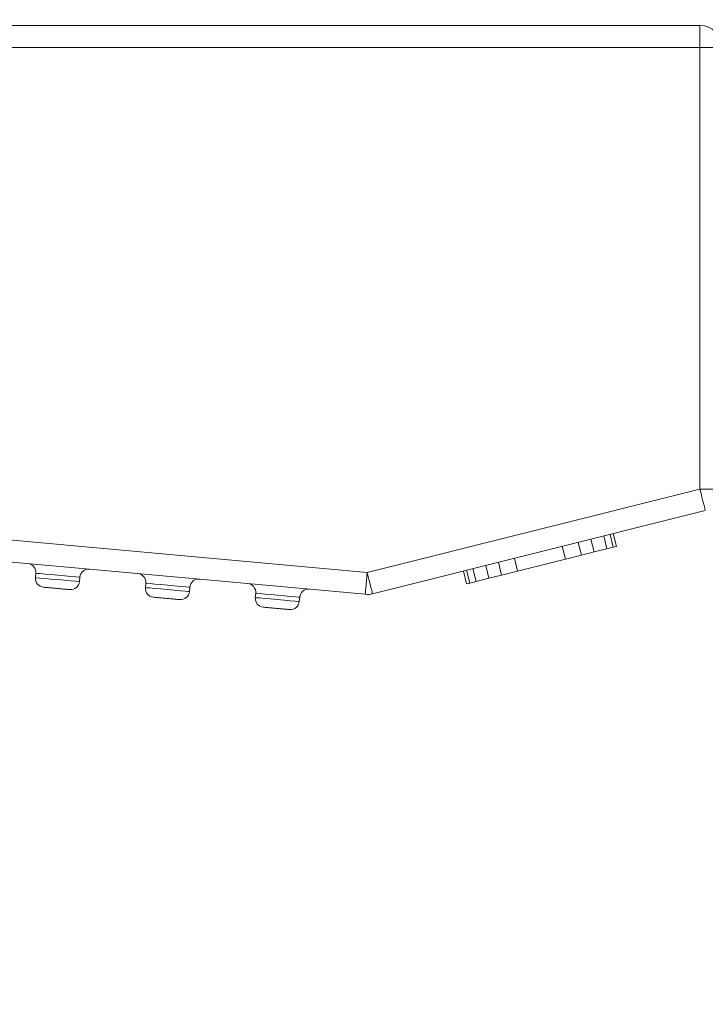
# Model space of a CAD drawing. Header units: inches. Extents: x 0.54 to 10.46, y 0.74 to 7.76.
# Tile 11 of 78: x 1.06 to 1.17, y 4.61 to 4.76. Entities that reach past the tile are written whole.
import ezdxf

# ---------------------------------------------------------------- set-up
doc = ezdxf.new("R2010")
doc.units = ezdxf.units.IN
doc.header["$MEASUREMENT"] = 0
doc.layers.add('BG', color=7, linetype='Continuous')
doc.layers.add('MCG-INT-4FT', color=7, linetype='Continuous')

# ---------------------------------------------------------------- blocks, each defined once
blk = doc.blocks.new('block 3')
at = {"layer": 'BG', "true_color": 0xffffff}
h = blk.add_hatch(color=7, dxfattribs=at)
h.dxf.hatch_style = 2
edge = h.paths.add_edge_path()
edge.add_spline(control_points=[(10.29599, 0.90612), (10.29599, 0.90612), (0.87112, 0.90612), (0.87112, 0.90612), (0.87016, 0.90612), (0.86938, 0.90689), (0.86938, 0.90785), (0.86938, 0.90785), (0.86938, 7.59215), (0.86938, 7.59215), (0.86938, 7.59311), (0.87016, 7.59389), (0.87112, 7.59389), (0.87112, 7.59389), (10.29599, 7.59389), (10.29599, 7.59389), (10.29696, 7.59389), (10.29773, 7.59311), (10.29773, 7.59215), (10.29773, 7.59215), (10.29773, 0.90785), (10.29773, 0.90785), (10.29773, 0.90689), (10.29696, 0.90612), (10.29599, 0.90612)], knot_values=[0, 0, 0, 0, 1, 1, 1, 2, 2, 2, 3, 3, 3, 4, 4, 4, 5, 5, 5, 6, 6, 6, 7, 7, 7, 8, 8, 8, 8], degree=3, periodic=1)
h.paths.add_polyline_path([(0.87286, 0.90959), (10.29426, 0.90959), (10.29426, 7.59042), (0.87286, 7.59042)])
at = {"layer": 'BG', "lineweight": 0}
blk.add_open_spline([(10.29599, 0.90612), (10.29599, 0.90612), (0.87112, 0.90612), (0.87112, 0.90612), (0.87016, 0.90612), (0.86938, 0.90689), (0.86938, 0.90785), (0.86938, 0.90785), (0.86938, 7.59215), (0.86938, 7.59215), (0.86938, 7.59311), (0.87016, 7.59389), (0.87112, 7.59389), (0.87112, 7.59389), (10.29599, 7.59389), (10.29599, 7.59389), (10.29696, 7.59389), (10.29773, 7.59311), (10.29773, 7.59215), (10.29773, 7.59215), (10.29773, 0.90785), (10.29773, 0.90785), (10.29773, 0.90689), (10.29696, 0.90612), (10.29599, 0.90612)], degree=3, knots=[0, 0, 0, 0, 1, 1, 1, 2, 2, 2, 3, 3, 3, 4, 4, 4, 5, 5, 5, 6, 6, 6, 7, 7, 7, 8, 8, 8, 8], dxfattribs=at)
blk = doc.blocks.new('block 2')
at = {"layer": 'BG'}
blk.add_blockref('block 3', (0, 0), dxfattribs=at)
blk = doc.blocks.new('block 69')
at = {"layer": 'BG', "true_color": 0xffffff}
h = blk.add_hatch(color=7, dxfattribs=at)
h.dxf.hatch_style = 2
edge = h.paths.add_edge_path()
edge.add_spline(control_points=[(10.46309, 0.739), (10.46309, 0.739), (0.53691, 0.739), (0.53691, 0.739), (0.53595, 0.739), (0.53517, 0.73978), (0.53517, 0.74074), (0.53517, 0.74074), (0.53517, 7.75926), (0.53517, 7.75926), (0.53517, 7.76022), (0.53595, 7.761), (0.53691, 7.761), (0.53691, 7.761), (10.46309, 7.761), (10.46309, 7.761), (10.46406, 7.761), (10.46483, 7.76022), (10.46483, 7.75926), (10.46483, 7.75926), (10.46483, 0.74074), (10.46483, 0.74074), (10.46483, 0.73978), (10.46406, 0.739), (10.46309, 0.739)], knot_values=[0, 0, 0, 0, 1, 1, 1, 2, 2, 2, 3, 3, 3, 4, 4, 4, 5, 5, 5, 6, 6, 6, 7, 7, 7, 8, 8, 8, 8], degree=3, periodic=1)
h.paths.add_polyline_path([(0.53864, 0.74248), (10.46136, 0.74248), (10.46136, 7.75752), (0.53864, 7.75752)])
at = {"layer": 'BG', "lineweight": 0}
blk.add_open_spline([(10.46309, 0.739), (10.46309, 0.739), (0.53691, 0.739), (0.53691, 0.739), (0.53595, 0.739), (0.53517, 0.73978), (0.53517, 0.74074), (0.53517, 0.74074), (0.53517, 7.75926), (0.53517, 7.75926), (0.53517, 7.76022), (0.53595, 7.761), (0.53691, 7.761), (0.53691, 7.761), (10.46309, 7.761), (10.46309, 7.761), (10.46406, 7.761), (10.46483, 7.76022), (10.46483, 7.75926), (10.46483, 7.75926), (10.46483, 0.74074), (10.46483, 0.74074), (10.46483, 0.73978), (10.46406, 0.739), (10.46309, 0.739)], degree=3, knots=[0, 0, 0, 0, 1, 1, 1, 2, 2, 2, 3, 3, 3, 4, 4, 4, 5, 5, 5, 6, 6, 6, 7, 7, 7, 8, 8, 8, 8], dxfattribs=at)
blk = doc.blocks.new('block 68')
at = {"layer": 'BG'}
blk.add_blockref('block 69', (0, 0), dxfattribs=at)
blk = doc.blocks.new('block 1726')
at = {"layer": 'MCG-INT-4FT', "color": 7, "lineweight": 5, "true_color": 0xffffff}
blk.add_open_spline([(1.11756, 4.67385), (1.11754, 4.67391), (1.11749, 4.67411), (1.11749, 4.67411), (1.11749, 4.67411), (1.11742, 4.67442), (1.11742, 4.67442), (1.11742, 4.67442), (1.11731, 4.67484), (1.11731, 4.67484), (1.11731, 4.67484), (1.11718, 4.67535), (1.11718, 4.67535), (1.11718, 4.67535), (1.11704, 4.67594), (1.11704, 4.67594), (1.11704, 4.67594), (1.11688, 4.67657), (1.11688, 4.67657), (1.11688, 4.67657), (1.11671, 4.67723), (1.11671, 4.67723)], degree=3, knots=[0, 0, 0, 0, 1, 1, 1, 2, 2, 2, 3, 3, 3, 4, 4, 4, 5, 5, 5, 6, 6, 6, 7, 7, 7, 7], dxfattribs=at)
blk = doc.blocks.new('block 1727')
at = {"layer": 'MCG-INT-4FT', "color": 7, "lineweight": 5, "true_color": 0xffffff}
blk.add_lwpolyline([(1.11671, 4.67723), (1.11665, 4.67656), (1.11659, 4.6759), (1.11654, 4.6753), (1.11649, 4.67478), (1.11645, 4.67435), (1.11642, 4.67402), (1.1164, 4.67383), (1.1164, 4.67376)], dxfattribs=at)
blk = doc.blocks.new('block 1728')
at = {"layer": 'MCG-INT-4FT', "color": 7, "lineweight": 5, "true_color": 0xffffff}
blk.add_open_spline([(1.1164, 4.67376), (1.11679, 4.67372), (1.11718, 4.67375), (1.11756, 4.67385)], degree=3, dxfattribs=at)
blk = doc.blocks.new('block 1729')
at = {"layer": 'MCG-INT-4FT', "color": 7, "lineweight": 5, "true_color": 0xffffff}
blk.add_lwpolyline([(0.96353, 4.69116), (1.11671, 4.67723)], dxfattribs=at)
blk = doc.blocks.new('block 1730')
at = {"layer": 'MCG-INT-4FT', "color": 7, "lineweight": 5, "true_color": 0xffffff}
blk.add_lwpolyline([(1.11671, 4.67723), (1.1693, 4.69038)], dxfattribs=at)
blk = doc.blocks.new('block 1731')
at = {"layer": 'MCG-INT-4FT', "color": 7, "lineweight": 5, "true_color": 0xffffff}
blk.add_lwpolyline([(1.1693, 4.69038), (1.1693, 4.7602)], dxfattribs=at)
blk = doc.blocks.new('block 1732')
at = {"layer": 'MCG-INT-4FT', "color": 7, "lineweight": 5, "true_color": 0xffffff}
blk.add_lwpolyline([(1.1693, 4.7602), (0.96353, 4.7602)], dxfattribs=at)
blk = doc.blocks.new('block 1735')
at = {"layer": 'MCG-INT-4FT', "color": 7, "lineweight": 5, "true_color": 0xffffff}
blk.add_lwpolyline([(1.1693, 4.7602), (1.17279, 4.7602)], dxfattribs=at)
blk = doc.blocks.new('block 1736')
at = {"layer": 'MCG-INT-4FT', "color": 7, "lineweight": 5, "true_color": 0xffffff}
blk.add_lwpolyline([(1.17279, 4.69038), (1.1693, 4.69038)], dxfattribs=at)
blk = doc.blocks.new('block 1737')
at = {"layer": 'MCG-INT-4FT', "color": 7, "lineweight": 5, "true_color": 0xffffff}
blk.add_lwpolyline([(1.1693, 4.76369), (1.1693, 4.7602)], dxfattribs=at)
blk = doc.blocks.new('block 1738')
at = {"layer": 'MCG-INT-4FT', "color": 7, "lineweight": 5, "true_color": 0xffffff}
blk.add_lwpolyline([(0.96353, 4.76369), (1.1693, 4.76369)], dxfattribs=at)
blk = doc.blocks.new('block 1741')
at = {"layer": 'MCG-INT-4FT', "color": 7, "lineweight": 5, "true_color": 0xffffff}
blk.add_lwpolyline([(0.96353, 4.68766), (1.1164, 4.67376)], dxfattribs=at)
blk = doc.blocks.new('block 1742')
at = {"layer": 'MCG-INT-4FT', "color": 7, "lineweight": 5, "true_color": 0xffffff}
blk.add_open_spline([(1.17279, 4.7602), (1.17279, 4.76213), (1.17123, 4.76369), (1.1693, 4.76369)], degree=3, dxfattribs=at)
blk = doc.blocks.new('block 1744')
at = {"layer": 'MCG-INT-4FT', "color": 7, "lineweight": 5, "true_color": 0xffffff}
blk.add_open_spline([(1.1693, 4.69038), (1.1693, 4.69038), (1.16947, 4.68972), (1.16947, 4.68972), (1.16947, 4.68972), (1.16962, 4.68909), (1.16962, 4.68909), (1.16962, 4.68909), (1.16977, 4.6885), (1.16977, 4.6885), (1.16977, 4.6885), (1.1699, 4.68799), (1.1699, 4.68799), (1.1699, 4.68799), (1.17, 4.68757), (1.17, 4.68757), (1.17, 4.68757), (1.17008, 4.68725), (1.17008, 4.68725), (1.17008, 4.68725), (1.17013, 4.68706), (1.17013, 4.68706)], degree=3, knots=[0, 0, 0, 0, 1, 1, 1, 2, 2, 2, 3, 3, 3, 4, 4, 4, 5, 5, 5, 6, 6, 6, 7, 7, 7, 7], dxfattribs=at)
blk = doc.blocks.new('block 1745')
at = {"layer": 'MCG-INT-4FT', "color": 7, "lineweight": 5, "true_color": 0xffffff}
blk.add_lwpolyline([(1.17015, 4.687), (1.11756, 4.67385)], dxfattribs=at)
blk = doc.blocks.new('block 1746')
at = {"layer": 'MCG-INT-4FT', "color": 7, "lineweight": 5, "true_color": 0xffffff}
blk.add_open_spline([(1.10755, 4.67456), (1.10679, 4.67463), (1.10611, 4.67407), (1.10604, 4.6733)], degree=3, dxfattribs=at)
blk = doc.blocks.new('block 1747')
at = {"layer": 'MCG-INT-4FT', "color": 7, "lineweight": 5, "true_color": 0xffffff}
blk.add_open_spline([(1.09909, 4.67393), (1.09916, 4.6747), (1.0986, 4.67538), (1.09783, 4.67545)], degree=3, dxfattribs=at)
blk = doc.blocks.new('block 1748')
at = {"layer": 'MCG-INT-4FT', "color": 7, "lineweight": 5, "true_color": 0xffffff}
blk.add_lwpolyline([(1.09909, 4.67393), (1.09926, 4.67392), (1.09975, 4.67387), (1.10052, 4.6738), (1.10149, 4.67371), (1.10256, 4.67362), (1.10364, 4.67352), (1.10461, 4.67343), (1.10537, 4.67336), (1.10587, 4.67332), (1.10604, 4.6733)], dxfattribs=at)
blk = doc.blocks.new('block 1749')
at = {"layer": 'MCG-INT-4FT', "color": 7, "lineweight": 5, "true_color": 0xffffff}
blk.add_lwpolyline([(1.10597, 4.67261), (1.1058, 4.67262), (1.10531, 4.67267), (1.10454, 4.67274), (1.10357, 4.67282), (1.1025, 4.67292), (1.10143, 4.67302), (1.10046, 4.67311), (1.09969, 4.67318), (1.0992, 4.67322), (1.09903, 4.67324)], dxfattribs=at)
blk = doc.blocks.new('block 1750')
at = {"layer": 'MCG-INT-4FT', "color": 7, "lineweight": 5, "true_color": 0xffffff}
blk.add_open_spline([(1.09903, 4.67324), (1.09896, 4.67247), (1.09952, 4.67179), (1.10029, 4.67172)], degree=3, dxfattribs=at)
blk = doc.blocks.new('block 1751')
at = {"layer": 'MCG-INT-4FT', "color": 7, "lineweight": 5, "true_color": 0xffffff}
blk.add_open_spline([(1.10446, 4.67134), (1.10443, 4.67135), (1.1044, 4.67135), (1.10429, 4.67136), (1.10424, 4.67136), (1.10418, 4.67137), (1.10411, 4.67138), (1.10403, 4.67138), (1.10394, 4.67139), (1.10385, 4.6714), (1.10366, 4.67142), (1.10342, 4.67144), (1.10317, 4.67146), (1.10292, 4.67148), (1.10265, 4.67151), (1.10237, 4.67153), (1.1021, 4.67156), (1.10183, 4.67158), (1.10158, 4.6716), (1.10133, 4.67163), (1.1011, 4.67165), (1.1009, 4.67167), (1.10071, 4.67168), (1.10055, 4.6717), (1.10046, 4.67171), (1.10036, 4.67172), (1.10032, 4.67172), (1.10029, 4.67172)], degree=3, knots=[0, 0, 0, 0, 1, 1, 1, 2, 2, 2, 3, 3, 3, 4, 4, 4, 5, 5, 5, 6, 6, 6, 7, 7, 7, 8, 8, 8, 9, 9, 9, 9], dxfattribs=at)
blk = doc.blocks.new('block 1752')
at = {"layer": 'MCG-INT-4FT', "color": 7, "lineweight": 5, "true_color": 0xffffff}
blk.add_open_spline([(1.10446, 4.67134), (1.10523, 4.67127), (1.1059, 4.67184), (1.10597, 4.67261)], degree=3, dxfattribs=at)
blk = doc.blocks.new('block 1753')
at = {"layer": 'MCG-INT-4FT', "color": 7, "lineweight": 5, "true_color": 0xffffff}
blk.add_lwpolyline([(1.09909, 4.67393), (1.09903, 4.67324)], dxfattribs=at)
blk = doc.blocks.new('block 1754')
at = {"layer": 'MCG-INT-4FT', "color": 7, "lineweight": 5, "true_color": 0xffffff}
blk.add_lwpolyline([(1.10597, 4.67261), (1.10604, 4.6733)], dxfattribs=at)
blk = doc.blocks.new('block 1755')
at = {"layer": 'MCG-INT-4FT', "color": 7, "lineweight": 5, "true_color": 0xffffff}
blk.add_open_spline([(1.09019, 4.67614), (1.08942, 4.67621), (1.08874, 4.67565), (1.08867, 4.67488)], degree=3, dxfattribs=at)
blk = doc.blocks.new('block 1756')
at = {"layer": 'MCG-INT-4FT', "color": 7, "lineweight": 5, "true_color": 0xffffff}
blk.add_open_spline([(1.08172, 4.67551), (1.08179, 4.67628), (1.08123, 4.67696), (1.08046, 4.67703)], degree=3, dxfattribs=at)
blk = doc.blocks.new('block 1757')
at = {"layer": 'MCG-INT-4FT', "color": 7, "lineweight": 5, "true_color": 0xffffff}
blk.add_lwpolyline([(1.08172, 4.67551), (1.08189, 4.6755), (1.08239, 4.67545), (1.08316, 4.67538), (1.08412, 4.67529), (1.0852, 4.6752), (1.08627, 4.6751), (1.08724, 4.67501), (1.08801, 4.67494), (1.0885, 4.67489), (1.08867, 4.67488)], dxfattribs=at)
blk = doc.blocks.new('block 1761')
at = {"layer": 'MCG-INT-4FT', "color": 7, "lineweight": 5, "true_color": 0xffffff}
blk.add_lwpolyline([(1.08861, 4.67418), (1.08844, 4.6742), (1.08794, 4.67425), (1.08718, 4.67431), (1.08621, 4.6744), (1.08513, 4.6745), (1.08406, 4.6746), (1.08309, 4.67469), (1.08232, 4.67476), (1.08183, 4.6748), (1.08166, 4.67482)], dxfattribs=at)
blk = doc.blocks.new('block 1762')
at = {"layer": 'MCG-INT-4FT', "color": 7, "lineweight": 5, "true_color": 0xffffff}
blk.add_open_spline([(1.08166, 4.67482), (1.08159, 4.67405), (1.08216, 4.67337), (1.08292, 4.6733)], degree=3, dxfattribs=at)
blk = doc.blocks.new('block 1763')
at = {"layer": 'MCG-INT-4FT', "color": 7, "lineweight": 5, "true_color": 0xffffff}
blk.add_open_spline([(1.08709, 4.67292), (1.08706, 4.67292), (1.08703, 4.67293), (1.08693, 4.67294), (1.08688, 4.67294), (1.08681, 4.67295), (1.08674, 4.67295), (1.08666, 4.67296), (1.08658, 4.67297), (1.08648, 4.67298), (1.08629, 4.67299), (1.08606, 4.67302), (1.08581, 4.67304), (1.08555, 4.67306), (1.08528, 4.67309), (1.08501, 4.67311), (1.08473, 4.67314), (1.08446, 4.67316), (1.08421, 4.67318), (1.08396, 4.67321), (1.08373, 4.67323), (1.08353, 4.67325), (1.08334, 4.67326), (1.08319, 4.67328), (1.08309, 4.67329), (1.08299, 4.67329), (1.08296, 4.6733), (1.08292, 4.6733)], degree=3, knots=[0, 0, 0, 0, 1, 1, 1, 2, 2, 2, 3, 3, 3, 4, 4, 4, 5, 5, 5, 6, 6, 6, 7, 7, 7, 8, 8, 8, 9, 9, 9, 9], dxfattribs=at)
blk = doc.blocks.new('block 1764')
at = {"layer": 'MCG-INT-4FT', "color": 7, "lineweight": 5, "true_color": 0xffffff}
blk.add_open_spline([(1.08709, 4.67292), (1.08786, 4.67285), (1.08854, 4.67342), (1.08861, 4.67418)], degree=3, dxfattribs=at)
blk = doc.blocks.new('block 1765')
at = {"layer": 'MCG-INT-4FT', "color": 7, "lineweight": 5, "true_color": 0xffffff}
blk.add_lwpolyline([(1.08172, 4.67551), (1.08166, 4.67482)], dxfattribs=at)
blk = doc.blocks.new('block 1766')
at = {"layer": 'MCG-INT-4FT', "color": 7, "lineweight": 5, "true_color": 0xffffff}
blk.add_lwpolyline([(1.08861, 4.67418), (1.08867, 4.67488)], dxfattribs=at)
blk = doc.blocks.new('block 1769')
at = {"layer": 'MCG-INT-4FT', "color": 7, "lineweight": 5, "true_color": 0xffffff}
blk.add_open_spline([(1.07282, 4.67772), (1.07205, 4.67779), (1.07137, 4.67723), (1.0713, 4.67646)], degree=3, dxfattribs=at)
blk = doc.blocks.new('block 1770')
at = {"layer": 'MCG-INT-4FT', "color": 7, "lineweight": 5, "true_color": 0xffffff}
blk.add_open_spline([(1.06436, 4.67709), (1.06443, 4.67786), (1.06386, 4.67854), (1.06309, 4.67861)], degree=3, dxfattribs=at)
blk = doc.blocks.new('block 1771')
at = {"layer": 'MCG-INT-4FT', "color": 7, "lineweight": 5, "true_color": 0xffffff}
blk.add_lwpolyline([(1.06436, 4.67709), (1.06453, 4.67707), (1.06502, 4.67703), (1.06579, 4.67696), (1.06676, 4.67687), (1.06783, 4.67677), (1.0689, 4.67668), (1.06987, 4.67659), (1.07064, 4.67652), (1.07113, 4.67647), (1.0713, 4.67646)], dxfattribs=at)
blk = doc.blocks.new('block 1772')
at = {"layer": 'MCG-INT-4FT', "color": 7, "lineweight": 5, "true_color": 0xffffff}
blk.add_lwpolyline([(1.07124, 4.67576), (1.07107, 4.67578), (1.07058, 4.67582), (1.06981, 4.67589), (1.06884, 4.67598), (1.06777, 4.67608), (1.06669, 4.67618), (1.06573, 4.67626), (1.06496, 4.67633), (1.06446, 4.67638), (1.06429, 4.6764)], dxfattribs=at)
blk = doc.blocks.new('block 1773')
at = {"layer": 'MCG-INT-4FT', "color": 7, "lineweight": 5, "true_color": 0xffffff}
blk.add_open_spline([(1.06429, 4.6764), (1.06422, 4.67563), (1.06479, 4.67495), (1.06556, 4.67488)], degree=3, dxfattribs=at)
blk = doc.blocks.new('block 1774')
at = {"layer": 'MCG-INT-4FT', "color": 7, "lineweight": 5, "true_color": 0xffffff}
blk.add_open_spline([(1.06973, 4.6745), (1.06969, 4.6745), (1.06966, 4.67451), (1.06956, 4.67452), (1.06951, 4.67452), (1.06945, 4.67453), (1.06937, 4.67453), (1.0693, 4.67454), (1.06921, 4.67455), (1.06911, 4.67456), (1.06892, 4.67457), (1.06869, 4.67459), (1.06844, 4.67462), (1.06819, 4.67464), (1.06791, 4.67467), (1.06764, 4.67469), (1.06737, 4.67471), (1.0671, 4.67474), (1.06684, 4.67476), (1.06659, 4.67479), (1.06636, 4.67481), (1.06617, 4.67482), (1.06598, 4.67484), (1.06582, 4.67486), (1.06572, 4.67486), (1.06562, 4.67487), (1.06559, 4.67488), (1.06556, 4.67488)], degree=3, knots=[0, 0, 0, 0, 1, 1, 1, 2, 2, 2, 3, 3, 3, 4, 4, 4, 5, 5, 5, 6, 6, 6, 7, 7, 7, 8, 8, 8, 9, 9, 9, 9], dxfattribs=at)
blk = doc.blocks.new('block 1775')
at = {"layer": 'MCG-INT-4FT', "color": 7, "lineweight": 5, "true_color": 0xffffff}
blk.add_open_spline([(1.06973, 4.6745), (1.07049, 4.67443), (1.07117, 4.675), (1.07124, 4.67576)], degree=3, dxfattribs=at)
blk = doc.blocks.new('block 1776')
at = {"layer": 'MCG-INT-4FT', "color": 7, "lineweight": 5, "true_color": 0xffffff}
blk.add_lwpolyline([(1.06436, 4.67709), (1.06429, 4.6764)], dxfattribs=at)
blk = doc.blocks.new('block 1777')
at = {"layer": 'MCG-INT-4FT', "color": 7, "lineweight": 5, "true_color": 0xffffff}
blk.add_lwpolyline([(1.07124, 4.67576), (1.0713, 4.67646)], dxfattribs=at)
blk = doc.blocks.new('block 1778')
at = {"layer": 'MCG-INT-4FT', "color": 7, "lineweight": 5, "true_color": 0xffffff}
blk.add_lwpolyline([(1.14048, 4.67742), (1.13997, 4.67945)], dxfattribs=at)
blk = doc.blocks.new('block 1779')
at = {"layer": 'MCG-INT-4FT', "color": 7, "lineweight": 5, "true_color": 0xffffff}
blk.add_lwpolyline([(1.14804, 4.67931), (1.14753, 4.68134)], dxfattribs=at)
blk = doc.blocks.new('block 1780')
at = {"layer": 'MCG-INT-4FT', "color": 7, "lineweight": 5, "true_color": 0xffffff}
blk.add_lwpolyline([(1.14048, 4.67742), (1.14804, 4.67931)], dxfattribs=at)
blk = doc.blocks.new('block 1781')
at = {"layer": 'MCG-INT-4FT', "color": 7, "lineweight": 5, "true_color": 0xffffff}
blk.add_lwpolyline([(1.15056, 4.67994), (1.15005, 4.68197)], dxfattribs=at)
blk = doc.blocks.new('block 1782')
at = {"layer": 'MCG-INT-4FT', "color": 7, "lineweight": 5, "true_color": 0xffffff}
blk.add_lwpolyline([(1.14804, 4.67931), (1.15056, 4.67994)], dxfattribs=at)
blk = doc.blocks.new('block 1783')
at = {"layer": 'MCG-INT-4FT', "color": 7, "lineweight": 5, "true_color": 0xffffff}
blk.add_lwpolyline([(1.13796, 4.67679), (1.13746, 4.67882)], dxfattribs=at)
blk = doc.blocks.new('block 1784')
at = {"layer": 'MCG-INT-4FT', "color": 7, "lineweight": 5, "true_color": 0xffffff}
blk.add_lwpolyline([(1.13796, 4.67679), (1.14048, 4.67742)], dxfattribs=at)
blk = doc.blocks.new('block 1785')
at = {"layer": 'MCG-INT-4FT', "color": 7, "lineweight": 5, "true_color": 0xffffff}
blk.add_lwpolyline([(1.15258, 4.68045), (1.15207, 4.68248)], dxfattribs=at)
blk = doc.blocks.new('block 1786')
at = {"layer": 'MCG-INT-4FT', "color": 7, "lineweight": 5, "true_color": 0xffffff}
blk.add_lwpolyline([(1.15056, 4.67994), (1.15258, 4.68045)], dxfattribs=at)
blk = doc.blocks.new('block 1787')
at = {"layer": 'MCG-INT-4FT', "color": 7, "lineweight": 5, "true_color": 0xffffff}
blk.add_lwpolyline([(1.13595, 4.67629), (1.13544, 4.67832)], dxfattribs=at)
blk = doc.blocks.new('block 1788')
at = {"layer": 'MCG-INT-4FT', "color": 7, "lineweight": 5, "true_color": 0xffffff}
blk.add_lwpolyline([(1.13595, 4.67629), (1.13796, 4.67679)], dxfattribs=at)
blk = doc.blocks.new('block 1789')
at = {"layer": 'MCG-INT-4FT', "color": 7, "lineweight": 5, "true_color": 0xffffff}
blk.add_lwpolyline([(1.13393, 4.67579), (1.13342, 4.67782)], dxfattribs=at)
blk = doc.blocks.new('block 1790')
at = {"layer": 'MCG-INT-4FT', "color": 7, "lineweight": 5, "true_color": 0xffffff}
blk.add_lwpolyline([(1.13393, 4.67579), (1.13595, 4.67629)], dxfattribs=at)
blk = doc.blocks.new('block 1791')
at = {"layer": 'MCG-INT-4FT', "color": 7, "lineweight": 5, "true_color": 0xffffff}
blk.add_lwpolyline([(1.15459, 4.68095), (1.15409, 4.68298)], dxfattribs=at)
blk = doc.blocks.new('block 1792')
at = {"layer": 'MCG-INT-4FT', "color": 7, "lineweight": 5, "true_color": 0xffffff}
blk.add_lwpolyline([(1.15258, 4.68045), (1.15459, 4.68095)], dxfattribs=at)
blk = doc.blocks.new('block 1793')
at = {"layer": 'MCG-INT-4FT', "color": 7, "lineweight": 5, "true_color": 0xffffff}
blk.add_lwpolyline([(1.1556, 4.6812), (1.15509, 4.68323)], dxfattribs=at)
blk = doc.blocks.new('block 1794')
at = {"layer": 'MCG-INT-4FT', "color": 7, "lineweight": 5, "true_color": 0xffffff}
blk.add_lwpolyline([(1.15459, 4.68095), (1.1556, 4.6812)], dxfattribs=at)
blk = doc.blocks.new('block 1795')
at = {"layer": 'MCG-INT-4FT', "color": 7, "lineweight": 5, "true_color": 0xffffff}
blk.add_lwpolyline([(1.13292, 4.67553), (1.13242, 4.67756)], dxfattribs=at)
blk = doc.blocks.new('block 1796')
at = {"layer": 'MCG-INT-4FT', "color": 7, "lineweight": 5, "true_color": 0xffffff}
blk.add_lwpolyline([(1.13292, 4.67553), (1.13393, 4.67579)], dxfattribs=at)
blk = doc.blocks.new('block 1800')
at = {"layer": 'MCG-INT-4FT', "color": 7, "lineweight": 5, "true_color": 0xffffff}
blk.add_lwpolyline([(1.13242, 4.67541), (1.13191, 4.67744)], dxfattribs=at)
blk = doc.blocks.new('block 1801')
at = {"layer": 'MCG-INT-4FT', "color": 7, "lineweight": 5, "true_color": 0xffffff}
blk.add_lwpolyline([(1.13242, 4.67541), (1.13292, 4.67553)], dxfattribs=at)
blk = doc.blocks.new('block 1802')
at = {"layer": 'MCG-INT-4FT', "color": 7, "lineweight": 5, "true_color": 0xffffff}
blk.add_lwpolyline([(1.1561, 4.68133), (1.1556, 4.68336)], dxfattribs=at)
blk = doc.blocks.new('block 1803')
at = {"layer": 'MCG-INT-4FT', "color": 7, "lineweight": 5, "true_color": 0xffffff}
blk.add_lwpolyline([(1.1556, 4.6812), (1.1561, 4.68133)], dxfattribs=at)

msp = doc.modelspace()

# ---------------------------------------------------------------- block references
at = {"layer": 'BG'}
for name in ['block 68', 'block 2']:
    msp.add_blockref(name, (0, 0), dxfattribs=at)
at = {"layer": 'MCG-INT-4FT'}
for name in ['block 1738', 'block 1737', 'block 1742', 'block 1732', 'block 1731', 'block 1735', 'block 1729', 'block 1730', 'block 1736', 'block 1744', 'block 1741', 'block 1745', 'block 1791', 'block 1793', 'block 1802', 'block 1781', 'block 1785', 'block 1779', 'block 1782', 'block 1786', 'block 1792', 'block 1794', 'block 1803', 'block 1770', 'block 1787', 'block 1783', 'block 1778', 'block 1780', 'block 1776', 'block 1771', 'block 1769', 'block 1756', 'block 1727', 'block 1726', 'block 1800', 'block 1795', 'block 1789', 'block 1788', 'block 1784', 'block 1773', 'block 1772', 'block 1775', 'block 1777', 'block 1765', 'block 1757', 'block 1755', 'block 1747', 'block 1801', 'block 1796', 'block 1790', 'block 1774', 'block 1762', 'block 1761', 'block 1764', 'block 1766', 'block 1753', 'block 1748', 'block 1746', 'block 1728', 'block 1763', 'block 1750', 'block 1749', 'block 1752', 'block 1754', 'block 1751']:
    msp.add_blockref(name, (0, 0), dxfattribs=at)

doc.saveas('drawing.dxf')
